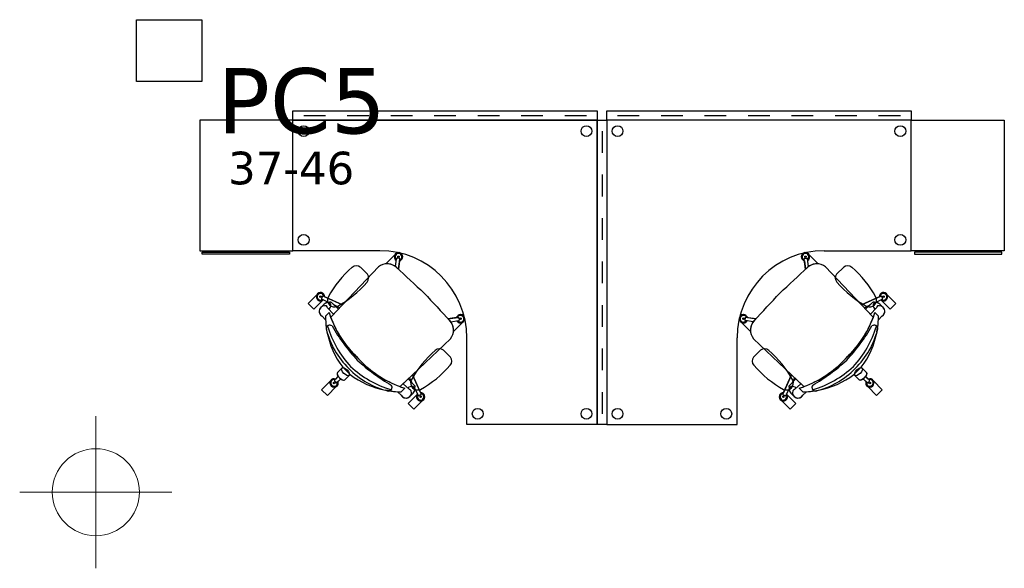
# Model space of a CAD drawing. Header units: metres. Extents: x -1 to 438, y -6 to 39.
# Tile 16 of 22: x 415.79 to 420.31, y 17.45 to 19.97. Entities that reach past the tile are written whole.
import ezdxf

# ---------------------------------------------------------------- set-up
doc = ezdxf.new("R2010")
doc.units = ezdxf.units.M
doc.linetypes.add('CONTINUA', pattern=[0])
for name, color, linetype, lineweight in [('INS P5  TELECOMUNICACIONS ACTUAL', 7, 'CONTINUA', 25), ('P5 MOBLES ACTUAL', 7, 'CONTINUA', 25), ('P5 MURS ACTUAL', 7, 'CONTINUA', 25)]:
    doc.layers.add(name, color=color, linetype=linetype, lineweight=lineweight)
doc.styles.add('VERDANA', font='verdana.ttf')

msp = doc.modelspace()

# ---------------------------------------------------------------- linework, layer by layer
at = {"layer": 'INS P5  TELECOMUNICACIONS ACTUAL', "color": 180, "transparency": 33554687}
msp.add_lwpolyline([(416.3245, 19.9728), (416.6244, 19.9728), (416.6244, 19.6881), (416.3245, 19.6881), (416.3245, 19.9728)], close=True, dxfattribs=at)
at = {"layer": 'P5 MOBLES ACTUAL', "color": 180, "transparency": 33554687}
for p, q in [((417.0925, 19.5317), (417.1925, 19.5317)), ((417.2925, 19.5317), (417.3925, 19.5317)), ((417.4925, 19.5317), (417.5925, 19.5317)), ((417.6925, 19.5317), (417.7925, 19.5317)), ((417.8925, 19.5317), (417.9925, 19.5317)), ((418.0925, 19.5317), (418.1925, 19.5317)), ((418.2925, 19.5317), (418.3925, 19.5317)), ((418.5355, 19.5317), (418.6355, 19.5317)), ((418.7355, 19.5317), (418.8355, 19.5317)), ((418.9355, 19.5317), (419.0355, 19.5317)), ((419.1355, 19.5317), (419.2355, 19.5317)), ((419.3355, 19.5317), (419.4355, 19.5317)), ((419.5355, 19.5317), (419.6355, 19.5317)), ((419.7355, 19.5317), (419.8355, 19.5317)), ((418.464, 19.4602), (418.464, 19.3602)), ((418.464, 19.2602), (418.464, 19.1602)), ((418.464, 19.0602), (418.464, 18.9602)), ((417.5319, 18.8818), (417.5253, 18.8828)), ((419.396, 18.8818), (419.4026, 18.8828)), ((417.2703, 18.661), (417.4369, 18.8358)), ((417.353, 18.8352), (417.3854, 18.8027)), ((417.5149, 18.8425), (417.5117, 18.8394)), ((417.5141, 18.8377), (417.5198, 18.8732)), ((417.5323, 18.8739), (417.5227, 18.8753)), ((417.5287, 18.8246), (417.5345, 18.8711)), ((417.5336, 18.8637), (417.5287, 18.8246)), ((417.5378, 18.8654), (417.5332, 18.8608)), ((418.464, 18.8602), (418.464, 18.7602)), ((419.3901, 18.8654), (419.3947, 18.8608)), ((419.3992, 18.8246), (419.3934, 18.8711)), ((419.3943, 18.8637), (419.3992, 18.8246)), ((419.3956, 18.8739), (419.4052, 18.8753)), ((419.4138, 18.8377), (419.4081, 18.8732)), ((419.413, 18.8425), (419.4162, 18.8394)), ((419.6576, 18.661), (419.491, 18.8358)), ((419.575, 18.8352), (419.5425, 18.8027)), ((417.179, 18.6998), (417.1749, 18.691)), ((417.2703, 18.661), (417.1823, 18.7011)), ((419.6576, 18.661), (419.7456, 18.7011)), ((419.7489, 18.6998), (419.753, 18.691)), ((417.1791, 18.6818), (417.1386, 18.6413)), ((417.1863, 18.664), (417.1714, 18.6496)), ((417.1714, 18.6496), (417.1863, 18.664)), ((417.2094, 18.6711), (417.1759, 18.6876)), ((417.2094, 18.6711), (417.1826, 18.6843)), ((417.2166, 18.6042), (417.2703, 18.661)), ((418.464, 18.6602), (418.464, 18.5602)), ((419.7113, 18.6042), (419.6576, 18.661)), ((419.7185, 18.6711), (419.752, 18.6876)), ((419.7185, 18.6711), (419.7453, 18.6843)), ((419.7416, 18.664), (419.7565, 18.6496)), ((419.7565, 18.6496), (419.7416, 18.664)), ((419.7488, 18.6818), (419.7893, 18.6413)), ((417.1931, 18.5923), (417.177, 18.6093)), ((417.1931, 18.5923), (417.177, 18.6093)), ((417.1927, 18.6094), (417.2091, 18.6258)), ((417.2091, 18.6258), (417.1927, 18.6094)), ((417.1927, 18.6094), (417.2091, 18.6258)), ((417.2299, 18.6182), (417.2027, 18.6482)), ((417.7967, 18.6065), (417.7921, 18.6019)), ((419.1312, 18.6065), (419.1358, 18.6019)), ((419.698, 18.6182), (419.7252, 18.6482)), ((419.7352, 18.6094), (419.7188, 18.6258)), ((419.7188, 18.6258), (419.7352, 18.6094)), ((419.7352, 18.6094), (419.7188, 18.6258)), ((419.7348, 18.5923), (419.7509, 18.6093)), ((419.7348, 18.5923), (419.7509, 18.6093)), ((417.7559, 18.5974), (417.8024, 18.6032)), ((417.795, 18.6023), (417.7559, 18.5974)), ((417.769, 18.5828), (417.8045, 18.5885)), ((417.7738, 18.5836), (417.7706, 18.5805)), ((417.8052, 18.601), (417.8066, 18.5914)), ((417.8131, 18.6006), (417.814, 18.594)), ((419.1148, 18.6006), (419.1139, 18.594)), ((419.1227, 18.601), (419.1213, 18.5914)), ((419.159, 18.5828), (419.1234, 18.5885)), ((419.172, 18.5974), (419.1255, 18.6032)), ((419.1329, 18.6023), (419.172, 18.5974)), ((419.1541, 18.5836), (419.1573, 18.5805)), ((417.1998, 18.5374), (417.1967, 18.5555)), ((417.1998, 18.5374), (417.1967, 18.5555)), ((419.7281, 18.5374), (419.7312, 18.5555)), ((419.7281, 18.5374), (419.7312, 18.5555)), ((417.5923, 18.339), (417.7671, 18.5056)), ((417.7671, 18.5056), (417.5923, 18.339)), ((419.3356, 18.339), (419.1608, 18.5056)), ((419.1608, 18.5056), (419.3356, 18.339)), ((417.7351, 18.4531), (417.7675, 18.4206)), ((418.464, 18.4602), (418.464, 18.3602)), ((419.1928, 18.4531), (419.1604, 18.4206)), ((417.2478, 18.35), (417.2723, 18.3744)), ((417.3057, 18.341), (417.2723, 18.3744)), ((417.3057, 18.341), (417.2723, 18.3744)), ((417.2813, 18.3165), (417.3057, 18.341)), ((417.5355, 18.2853), (417.5923, 18.339)), ((417.5923, 18.339), (417.5355, 18.2853)), ((417.5923, 18.339), (417.6324, 18.2511)), ((419.3356, 18.339), (419.2955, 18.2511)), ((419.3924, 18.2853), (419.3356, 18.339)), ((419.3356, 18.339), (419.3924, 18.2853)), ((419.6222, 18.341), (419.6556, 18.3744)), ((419.6222, 18.341), (419.6556, 18.3744)), ((419.6466, 18.3165), (419.6222, 18.341)), ((419.6801, 18.35), (419.6556, 18.3744)), ((417.2515, 18.3319), (417.2346, 18.3144)), ((417.2415, 18.304), (417.2347, 18.3108)), ((417.2626, 18.3208), (417.2451, 18.3038)), ((417.5495, 18.2986), (417.5795, 18.2714)), ((419.3784, 18.2986), (419.3484, 18.2714)), ((419.6653, 18.3208), (419.6828, 18.3038)), ((419.6764, 18.3319), (419.6933, 18.3144)), ((419.6864, 18.304), (419.6932, 18.3108)), ((417.2418, 18.285), (417.2013, 18.2445)), ((417.4868, 18.2654), (417.4687, 18.2685)), ((417.4868, 18.2654), (417.4687, 18.2685)), ((417.5236, 18.2619), (417.5405, 18.2457)), ((417.5236, 18.2619), (417.5405, 18.2457)), ((417.5407, 18.2614), (417.5571, 18.2778)), ((417.5571, 18.2778), (417.5407, 18.2614)), ((417.5571, 18.2778), (417.5407, 18.2614)), ((417.5953, 18.255), (417.5809, 18.2401)), ((417.5809, 18.2401), (417.5953, 18.255)), ((417.6023, 18.2781), (417.6189, 18.2447)), ((417.6023, 18.2781), (417.6156, 18.2513)), ((417.631, 18.2477), (417.6223, 18.2436)), ((418.464, 18.2602), (418.464, 18.1602)), ((419.2969, 18.2477), (419.3056, 18.2436)), ((419.3256, 18.2781), (419.309, 18.2447)), ((419.3256, 18.2781), (419.3123, 18.2513)), ((419.3326, 18.255), (419.347, 18.2401)), ((419.347, 18.2401), (419.3326, 18.255)), ((419.3873, 18.2614), (419.3708, 18.2778)), ((419.3708, 18.2778), (419.3873, 18.2614)), ((419.3708, 18.2778), (419.3873, 18.2614)), ((419.4043, 18.2619), (419.3874, 18.2457)), ((419.4043, 18.2619), (419.3874, 18.2457)), ((419.4411, 18.2654), (419.4593, 18.2685)), ((419.4411, 18.2654), (419.4593, 18.2685)), ((419.6861, 18.285), (419.7266, 18.2445))]:
    msp.add_line(p, q, dxfattribs=at)
for points in [[(416.6145, 18.9102), (417.0425, 18.9102), (417.0425, 19.5102), (416.6145, 19.5102), (416.6145, 18.9102)], [(417.0425, 19.5532), (418.4425, 19.5532), (418.4425, 19.5102), (417.0425, 19.5102), (417.0425, 19.5532)], [(418.4855, 19.5102), (418.4855, 18.1102), (418.4425, 18.1102), (418.4425, 19.5102), (418.4855, 19.5102)], [(418.4855, 19.5532), (419.8855, 19.5532), (419.8855, 19.5102), (418.4855, 19.5102), (418.4855, 19.5532)], [(420.3135, 18.9102), (419.8855, 18.9102), (419.8855, 19.5102), (420.3135, 19.5102), (420.3135, 18.9102)], [(416.6265, 18.9033), (417.0268, 18.9033), (417.0268, 18.8944), (416.6265, 18.8944), (416.6265, 18.9033)], [(420.3015, 18.9033), (419.9012, 18.9033), (419.9012, 18.8944), (420.3015, 18.8944), (420.3015, 18.9033)], [(417.2723, 18.3744), (417.2478, 18.35), (417.2462, 18.3453), (417.248, 18.3386), (417.2516, 18.3321), (417.2565, 18.3262), (417.2628, 18.3207), (417.2713, 18.3157), (417.2768, 18.3149), (417.2813, 18.3165), (417.3057, 18.341), (417.2723, 18.3744)], [(419.6556, 18.3744), (419.6801, 18.35), (419.6817, 18.3453), (419.6799, 18.3386), (419.6763, 18.3321), (419.6714, 18.3262), (419.6651, 18.3207), (419.6566, 18.3157), (419.6511, 18.3149), (419.6466, 18.3165), (419.6222, 18.341), (419.6556, 18.3744)]]:
    msp.add_lwpolyline(points, close=True, dxfattribs=at)
for points in [[(417.4425, 18.9101), (417.4425, 18.9102), (417.0425, 18.9102), (417.0425, 19.5102), (418.4425, 19.5102), (418.4425, 18.1102), (417.8425, 18.1102), (417.8425, 18.5102), (417.8425, 18.5101)], [(419.4854, 18.9101), (419.4855, 18.9102), (419.8855, 18.9102), (419.8855, 19.5102), (418.4855, 19.5102), (418.4855, 18.1102), (419.0855, 18.1102), (419.0855, 18.5102), (419.0854, 18.5101)], [(417.4721, 18.85), (417.4711, 18.8509), (417.5117, 18.8915)], [(417.4721, 18.85), (417.4711, 18.8509), (417.5117, 18.8915)], [(419.4558, 18.85), (419.4568, 18.8509), (419.4162, 18.8915)], [(419.4558, 18.85), (419.4568, 18.8509), (419.4162, 18.8915)], [(417.2166, 18.6042), (417.2703, 18.661), (417.4369, 18.8358)], [(417.5141, 18.8377), (417.5149, 18.8425), (417.5117, 18.8394)], [(419.4138, 18.8377), (419.413, 18.8425), (419.4162, 18.8394)], [(419.7113, 18.6042), (419.6576, 18.661), (419.491, 18.8358)], [(417.1791, 18.6818), (417.1386, 18.6413), (417.1125, 18.6674), (417.153, 18.7079)], [(417.1386, 18.6413), (417.1125, 18.6674), (417.153, 18.7079)], [(417.1791, 18.6818), (417.1386, 18.6413), (417.1125, 18.6674), (417.153, 18.7079)], [(417.1891, 18.698), (417.2703, 18.661), (417.2573, 18.6473), (417.2335, 18.6591), (417.2204, 18.6715)], [(419.7388, 18.698), (419.6576, 18.661), (419.6706, 18.6473), (419.6944, 18.6591), (419.7075, 18.6715)], [(419.7488, 18.6818), (419.7893, 18.6413), (419.8154, 18.6674), (419.7749, 18.7079)], [(419.7488, 18.6818), (419.7893, 18.6413), (419.8154, 18.6674), (419.7749, 18.7079)], [(419.7893, 18.6413), (419.8154, 18.6674), (419.7749, 18.7079)], [(417.2204, 18.6715), (417.252, 18.6416), (417.2166, 18.6042)], [(419.7075, 18.6715), (419.6759, 18.6416), (419.7113, 18.6042)], [(417.769, 18.5828), (417.7738, 18.5836), (417.7706, 18.5805)], [(417.7813, 18.5408), (417.7822, 18.5399), (417.8228, 18.5804)], [(417.7813, 18.5408), (417.7822, 18.5399), (417.8228, 18.5804)], [(419.1466, 18.5408), (419.1457, 18.5399), (419.1051, 18.5804)], [(419.1466, 18.5408), (419.1457, 18.5399), (419.1051, 18.5804)], [(419.159, 18.5828), (419.1541, 18.5836), (419.1573, 18.5805)], [(417.6293, 18.2579), (417.5923, 18.339), (417.5786, 18.326), (417.5904, 18.3022), (417.6028, 18.2891)], [(419.2986, 18.2579), (419.3356, 18.339), (419.3493, 18.326), (419.3375, 18.3022), (419.3251, 18.2891)], [(417.2013, 18.2445), (417.1752, 18.2705), (417.2157, 18.3111)], [(417.2398, 18.3198), (417.2515, 18.3319), (417.2568, 18.3256), (417.2626, 18.3208), (417.2505, 18.309)], [(417.6028, 18.2891), (417.5729, 18.3207), (417.5355, 18.2853)], [(419.3251, 18.2891), (419.355, 18.3207), (419.3924, 18.2853)], [(419.6881, 18.3198), (419.6764, 18.3319), (419.6711, 18.3256), (419.6653, 18.3208), (419.6774, 18.309)], [(419.7266, 18.2445), (419.7527, 18.2705), (419.7122, 18.3111)], [(417.6131, 18.2478), (417.5726, 18.2073), (417.5986, 18.1812), (417.6392, 18.2217)], [(417.6131, 18.2478), (417.5726, 18.2073), (417.5986, 18.1812), (417.6392, 18.2217)], [(419.3148, 18.2478), (419.3553, 18.2073), (419.3293, 18.1812), (419.2887, 18.2217)], [(419.3148, 18.2478), (419.3553, 18.2073), (419.3293, 18.1812), (419.2887, 18.2217)]]:
    msp.add_lwpolyline(points, dxfattribs=at)
for centre, radius in [((417.0925, 19.4602), 0.025), ((418.3925, 19.4602), 0.025), ((418.5355, 19.4602), 0.025), ((419.8355, 19.4602), 0.025), ((417.0925, 18.9602), 0.025), ((419.8355, 18.9602), 0.025), ((417.5286, 18.8823), 0.00353), ((419.3993, 18.8823), 0.00353), ((417.1699, 18.6987), 0.00353), ((419.758, 18.6987), 0.00353), ((417.8136, 18.5973), 0.00353), ((419.1143, 18.5973), 0.00353), ((417.2326, 18.3019), 0.00353), ((419.6953, 18.3019), 0.00353), ((417.63, 18.2386), 0.00353), ((419.2979, 18.2386), 0.00353), ((417.8925, 18.1602), 0.025), ((418.3925, 18.1602), 0.025), ((418.5355, 18.1602), 0.025), ((419.0355, 18.1602), 0.025)]:
    msp.add_circle(centre, radius, dxfattribs=at)
for centre, radius, start, end in [((417.4425, 18.5101), 0.4, 0, 90), ((417.5286, 18.8823), 0.0192, 285.105, 238.6952), ((417.5286, 18.8823), 0.0192, 285.105, 151.4264), ((417.5286, 18.8823), 0.0153, 291.2724, 232.5278), ((417.522, 18.8732), 0.00224, 71.7811, 177.89), ((419.4854, 18.5101), 0.4, 90, 180), ((419.3993, 18.8823), 0.0192, 301.3048, 254.895), ((419.3993, 18.8823), 0.0192, 28.5736, 254.895), ((419.3993, 18.8823), 0.0153, 307.4722, 248.7276), ((419.4059, 18.8732), 0.00224, 2.11, 108.2189), ((417.6481, 18.4509), 0.5072, 130.9759, 151.0077), ((417.3351, 18.8109), 0.0301, 53.6499, 130.5973), ((417.4767, 18.7878), 0.0623, 47.2205, 129.6832), ((417.4767, 18.7878), 0.0623, 47.2205, 129.6832), ((417.4767, 18.7878), 0.0623, 55.7599, 94.2331), ((417.4767, 18.7878), 0.0623, 46.7979, 53.0825), ((435.5052, 38.1273), 26.3771, 227.00868, 227.38659), ((435.5052, 38.1273), 26.3771, 227.00868, 227.38659), ((435.5052, 38.1273), 26.3771, 227.00967, 227.03735), ((417.5324, 18.8717), 0.00224, 345.9102, 92.0191), ((401.4227, 38.1273), 26.3771, 312.61341, 312.99132), ((401.4227, 38.1273), 26.3771, 312.61341, 312.99132), ((419.3956, 18.8717), 0.00224, 87.9809, 194.0898), ((401.4227, 38.1273), 26.3771, 312.96265, 312.99033), ((419.4512, 18.7878), 0.0623, 126.9175, 133.2021), ((419.4512, 18.7878), 0.0623, 50.3168, 132.7795), ((419.4512, 18.7878), 0.0623, 50.3168, 132.7795), ((419.4512, 18.7878), 0.0623, 85.7669, 124.2401), ((419.5928, 18.8109), 0.0301, 49.4027, 126.3501), ((419.2798, 18.4509), 0.5072, 28.9923, 49.0241), ((417.3612, 18.7849), 0.0301, 319.4027, 36.3501), ((419.5667, 18.7849), 0.0301, 143.6499, 220.5973), ((417.0011, 19.0978), 0.5072, 298.9923, 319.0241), ((419.9268, 19.0978), 0.5072, 220.9759, 241.0077), ((417.1699, 18.6987), 0.0192, 357.8018, 311.3919), ((417.1699, 18.6987), 0.0192, 151.4264, 298.5736), ((417.1699, 18.6987), 0.0192, 357.8018, 151.4264), ((417.1699, 18.6987), 0.0153, 3.9691, 305.2245), ((417.1812, 18.6992), 0.00224, 58.607, 164.7158), ((417.2341, 18.6839), 0.0323, 156.5875, 293.4125), ((437.0586, 36.5739), 26.3771, 222.61341, 222.99132), ((437.0586, 36.5739), 26.3771, 222.61341, 222.99132), ((399.8693, 36.5739), 26.3771, 317.00868, 317.38659), ((399.8693, 36.5739), 26.3771, 317.00868, 317.38659), ((419.6938, 18.6839), 0.0323, 246.5875, 23.4125), ((419.758, 18.6987), 0.0192, 228.6081, 182.1982), ((419.758, 18.6987), 0.0192, 28.5736, 182.1982), ((419.758, 18.6987), 0.0153, 234.7755, 176.0309), ((419.7467, 18.6992), 0.00224, 15.2842, 121.393), ((419.758, 18.6987), 0.0192, 241.4264, 28.5736), ((417.1895, 18.6315), 0.0256, 72.8342, 240.7387), ((417.1895, 18.6315), 0.0256, 135, 240.7387), ((417.1767, 18.6897), 0.00224, 144.4779, 250.5867), ((417.1699, 18.6987), 0.0192, 298.5736, 311.3919), ((417.2036, 18.6491), 0.0229, 78.4471, 139.2909), ((417.204, 18.647), 0.0245, 77.4133, 136.1118), ((417.1919, 18.6463), 0.0109, 10.1365, 62.2126), ((417.2151, 18.6663), 0.00743, 44.456, 141.2688), ((417.2151, 18.6663), 0.00743, 44.456, 141.2688), ((417.2151, 18.6663), 0.00743, 44.456, 140.4405), ((417.2047, 18.659), 0.0129, 16.3197, 68.661), ((417.1934, 18.6585), 0.024, 312.3231, 9.9389), ((419.7128, 18.6663), 0.00743, 38.7312, 135.544), ((419.7128, 18.6663), 0.00743, 39.5595, 135.544), ((419.7128, 18.6663), 0.00743, 38.7312, 135.544), ((419.7345, 18.6585), 0.024, 170.0611, 227.6769), ((419.7232, 18.659), 0.0129, 111.339, 163.6803), ((419.7239, 18.647), 0.0245, 43.8882, 102.5867), ((419.7243, 18.6491), 0.0229, 40.7091, 101.5529), ((419.736, 18.6463), 0.0109, 117.7874, 169.8635), ((419.7385, 18.6315), 0.0256, 299.2613, 107.1658), ((419.758, 18.6987), 0.0192, 228.6081, 241.4264), ((419.7385, 18.6315), 0.0256, 299.2613, 45), ((419.7512, 18.6897), 0.00224, 289.4133, 35.5221), ((417.5861, 18.6117), 0.3935, 180.3431, 188.2183), ((417.5861, 18.6117), 0.3935, 180.3431, 182.8228), ((417.5861, 18.6117), 0.3935, 180.3431, 188.2183), ((417.676, 18.7747), 0.4901, 197.6852, 227.4767), ((417.676, 18.7747), 0.4901, 197.6852, 200.36), ((417.676, 18.7747), 0.4901, 197.6852, 200.36), ((417.676, 18.7747), 0.4901, 200.36, 227.4767), ((417.676, 18.7747), 0.4901, 200.36, 227.4767), ((417.8136, 18.5973), 0.0192, 211.3048, 164.895), ((417.8136, 18.5973), 0.0192, 298.5736, 164.895), ((417.8136, 18.5973), 0.0153, 217.4722, 158.7276), ((419.1143, 18.5973), 0.0192, 15.105, 328.6952), ((419.1143, 18.5973), 0.0192, 15.105, 241.4264), ((419.1143, 18.5973), 0.0153, 21.2724, 322.5278), ((419.2519, 18.7747), 0.4901, 312.5233, 342.3148), ((419.2519, 18.7747), 0.4901, 312.5233, 339.64), ((419.2519, 18.7747), 0.4901, 312.5233, 339.64), ((419.2519, 18.7747), 0.4901, 339.64, 342.3148), ((419.2519, 18.7747), 0.4901, 339.64, 342.3148), ((419.3418, 18.6117), 0.3935, 351.7817, 359.6569), ((419.3418, 18.6117), 0.3935, 351.7817, 359.6569), ((419.3418, 18.6117), 0.3935, 357.1772, 359.6569), ((417.2128, 18.5506), 0.0169, 53.2999, 182.1685), ((417.2128, 18.5506), 0.0169, 53.2999, 130.6764), ((417.6636, 18.7038), 0.4826, 196.9158, 222.6097), ((417.6636, 18.7038), 0.4826, 196.9158, 222.6097), ((417.9703, 18.9962), 0.8633, 210.0361, 222.9938), ((417.9703, 18.9962), 0.8633, 210.0361, 222.9938), ((437.0586, 36.5739), 26.3771, 222.96265, 222.99033), ((417.7191, 18.5454), 0.0623, 36.9175, 43.2021), ((417.7191, 18.5454), 0.0623, 320.3168, 42.7795), ((417.7191, 18.5454), 0.0623, 320.3168, 42.7795), ((417.7191, 18.5454), 0.0623, 355.7669, 34.2401), ((417.803, 18.6011), 0.00224, 357.9809, 104.0898), ((417.8044, 18.5907), 0.00224, 272.11, 18.2189), ((419.1235, 18.5907), 0.00224, 161.7811, 267.89), ((419.1249, 18.6011), 0.00224, 75.9102, 182.0191), ((419.2088, 18.5454), 0.0623, 137.2205, 219.6832), ((419.2088, 18.5454), 0.0623, 137.2205, 219.6832), ((419.2088, 18.5454), 0.0623, 145.7599, 184.2331), ((419.2088, 18.5454), 0.0623, 136.7979, 143.0825), ((399.8693, 36.5739), 26.3771, 317.00967, 317.03735), ((418.9576, 18.9962), 0.8633, 317.0062, 329.9639), ((418.9576, 18.9962), 0.8633, 317.0062, 329.9639), ((419.2643, 18.7038), 0.4826, 317.3903, 343.0842), ((419.2643, 18.7038), 0.4826, 317.3903, 343.0842), ((419.7151, 18.5506), 0.0169, 357.8315, 126.7001), ((419.7151, 18.5506), 0.0169, 49.3236, 126.7001), ((417.5637, 18.6396), 0.3784, 193.6919, 225.7691), ((417.5861, 18.6117), 0.3935, 190.8937, 217.0927), ((417.5861, 18.6117), 0.3935, 190.8937, 217.0927), ((419.3643, 18.6396), 0.3784, 314.2309, 346.3081), ((419.3418, 18.6117), 0.3935, 322.9073, 349.1063), ((419.3418, 18.6117), 0.3935, 322.9073, 349.1063), ((418.0302, 18.0688), 0.5072, 130.9759, 151.0077), ((417.7172, 18.4288), 0.0301, 53.6499, 130.5973), ((419.2107, 18.4288), 0.0301, 49.4027, 126.3501), ((418.8977, 18.0688), 0.5072, 28.9923, 49.0241), ((417.9275, 19.039), 0.8633, 227.0062, 239.9639), ((417.9275, 19.039), 0.8633, 227.0062, 239.9639), ((417.706, 18.7447), 0.4901, 222.5233, 252.3148), ((417.706, 18.7447), 0.4901, 222.5233, 249.64), ((417.706, 18.7447), 0.4901, 222.5233, 249.64), ((417.3832, 18.7157), 0.5072, 298.9923, 319.0241), ((417.7433, 18.4028), 0.0301, 319.4027, 36.3501), ((419.1846, 18.4028), 0.0301, 143.6499, 220.5973), ((419.5447, 18.7157), 0.5072, 220.9759, 241.0077), ((419.2219, 18.7447), 0.4901, 287.6852, 317.4767), ((419.2219, 18.7447), 0.4901, 290.36, 317.4767), ((419.2219, 18.7447), 0.4901, 290.36, 317.4767), ((419.0004, 19.039), 0.8633, 300.0361, 312.9938), ((419.0004, 19.039), 0.8633, 300.0361, 312.9938), ((417.5708, 18.6324), 0.3784, 224.2309, 256.3081), ((417.543, 18.6548), 0.3935, 232.9073, 259.1063), ((417.543, 18.6548), 0.3935, 232.9073, 259.1063), ((417.6351, 18.7323), 0.4826, 227.3903, 253.0842), ((417.6351, 18.7323), 0.4826, 227.3903, 253.0842), ((419.2928, 18.7323), 0.4826, 286.9158, 312.6097), ((419.2928, 18.7323), 0.4826, 286.9158, 312.6097), ((419.3571, 18.6324), 0.3784, 283.6919, 315.7691), ((419.3849, 18.6548), 0.3935, 280.8937, 307.0927), ((419.3849, 18.6548), 0.3935, 280.8937, 307.0927), ((417.2326, 18.3019), 0.0192, 68.2049, 21.7951), ((417.2326, 18.3019), 0.0192, 68.2403, 151.4264), ((417.2326, 18.3019), 0.0153, 74.3723, 15.6277), ((417.236, 18.3127), 0.00224, 129.0101, 235.119), ((417.2434, 18.3053), 0.00224, 214.881, 320.9899), ((417.2326, 18.3019), 0.0192, 298.5736, 21.7951), ((417.4819, 18.2816), 0.0169, 267.8315, 36.7001), ((417.4819, 18.2816), 0.0169, 319.3236, 36.7001), ((417.6162, 18.3018), 0.0323, 156.5875, 293.4125), ((417.5976, 18.2838), 0.00743, 308.7312, 45.544), ((417.5976, 18.2838), 0.00743, 309.5595, 45.544), ((417.5976, 18.2838), 0.00743, 308.7312, 45.544), ((419.3117, 18.3018), 0.0323, 246.5875, 23.4125), ((419.3303, 18.2838), 0.00743, 134.456, 231.2688), ((419.3303, 18.2838), 0.00743, 134.456, 230.4405), ((419.3303, 18.2838), 0.00743, 134.456, 231.2688), ((419.446, 18.2816), 0.0169, 143.2999, 272.1685), ((419.446, 18.2816), 0.0169, 143.2999, 220.6764), ((419.6953, 18.3019), 0.0192, 158.2049, 111.7951), ((419.6953, 18.3019), 0.0192, 158.2049, 241.4264), ((419.6953, 18.3019), 0.0153, 164.3723, 105.6277), ((419.6845, 18.3053), 0.00224, 219.0101, 325.119), ((419.6953, 18.3019), 0.0192, 28.5736, 111.7597), ((419.6919, 18.3127), 0.00224, 304.881, 50.9899), ((417.543, 18.6548), 0.3935, 261.7817, 269.6569), ((417.543, 18.6548), 0.3935, 261.7817, 267.1772), ((417.543, 18.6548), 0.3935, 267.1772, 269.6569), ((417.543, 18.6548), 0.3935, 267.1772, 269.6569), ((417.706, 18.7447), 0.4901, 249.64, 252.3148), ((417.706, 18.7447), 0.4901, 249.64, 252.3148), ((417.5628, 18.2582), 0.0256, 209.2613, 17.1658), ((417.5628, 18.2582), 0.0256, 209.2613, 315), ((417.5898, 18.2621), 0.024, 80.0611, 137.6769), ((417.5776, 18.2606), 0.0109, 27.7874, 79.8635), ((417.5903, 18.2734), 0.0129, 21.339, 73.6803), ((417.5783, 18.2727), 0.0245, 313.8882, 12.5867), ((417.5804, 18.2723), 0.0229, 310.7091, 11.5529), ((417.63, 18.2386), 0.0192, 138.6081, 92.1982), ((417.63, 18.2386), 0.0192, 138.6081, 151.4264), ((417.63, 18.2386), 0.0153, 144.7755, 86.0309), ((417.621, 18.2454), 0.00224, 199.4133, 305.5221), ((417.63, 18.2386), 0.0192, 298.5736, 92.1982), ((417.6305, 18.2499), 0.00224, 285.2842, 31.393), ((419.2979, 18.2386), 0.0192, 87.8018, 41.3919), ((419.2979, 18.2386), 0.0192, 87.8018, 241.4264), ((419.2979, 18.2386), 0.0153, 93.9691, 35.2245), ((419.2975, 18.2499), 0.00224, 148.607, 254.7158), ((419.3069, 18.2454), 0.00224, 234.4779, 340.5867), ((419.2979, 18.2386), 0.0192, 28.5736, 41.3919), ((419.3475, 18.2723), 0.0229, 168.4471, 229.2909), ((419.3496, 18.2727), 0.0245, 167.4133, 226.1118), ((419.3376, 18.2734), 0.0129, 106.3197, 158.661), ((419.3381, 18.2621), 0.024, 42.3231, 99.9389), ((419.3651, 18.2582), 0.0256, 162.8342, 330.7387), ((419.3503, 18.2606), 0.0109, 100.1365, 152.2126), ((419.3651, 18.2582), 0.0256, 225, 330.7387), ((419.2219, 18.7447), 0.4901, 287.6852, 290.36), ((419.2219, 18.7447), 0.4901, 287.6852, 290.36), ((419.3849, 18.6548), 0.3935, 270.3431, 278.2183), ((419.3849, 18.6548), 0.3935, 270.3431, 272.8228), ((419.3849, 18.6548), 0.3935, 270.3431, 272.8228), ((419.3849, 18.6548), 0.3935, 272.8228, 278.2183)]:
    msp.add_arc(centre, radius, start, end, dxfattribs=at)
for centre, major_axis, start_param, end_param in [((417.2645, 18.3333), (-0.0168, 0.0168), 0, 3.141593), ((419.6634, 18.3333), (0.0168, 0.0168), 3.141593, 6.283185)]:
    msp.add_ellipse(centre, major_axis=major_axis, ratio=0.457927, start_param=start_param, end_param=end_param, dxfattribs=at)
for centre, major_axis in [((417.285, 18.3539), (-0.0168, 0.0168)), ((419.6429, 18.3539), (0.0168, 0.0168))]:
    msp.add_ellipse(centre, major_axis=major_axis, ratio=0.457927, dxfattribs=at)
at = {"layer": 'P5 MURS ACTUAL', "color": 180, "linetype": 'CONTINUA', "lineweight": 13, "transparency": 33554687}
for p, q in [((416.137, 17.4495), (416.137, 18.1495)), ((415.787, 17.7995), (416.487, 17.7995))]:
    msp.add_line(p, q, dxfattribs=at)
at = {"layer": 'P5 MURS ACTUAL', "lineweight": 13, "transparency": 33554687}
msp.add_circle((416.137, 17.7995), 0.2, dxfattribs=at)

# ---------------------------------------------------------------- texts
at = {"layer": 'INS P5  TELECOMUNICACIONS ACTUAL', "color": 180, "transparency": 33554687, "attachment_point": 7, "style": 'VERDANA'}
for s, insert, char_height, width in [('\\W0.97;PC5', (416.6967, 19.444), 0.3, 0.945197), ('\\W0.97;37-46', (416.7451, 19.2127), 0.15, 0.685193)]:
    msp.add_mtext(s, dxfattribs=dict(at, insert=insert, char_height=char_height, width=width))

doc.saveas('drawing.dxf')
